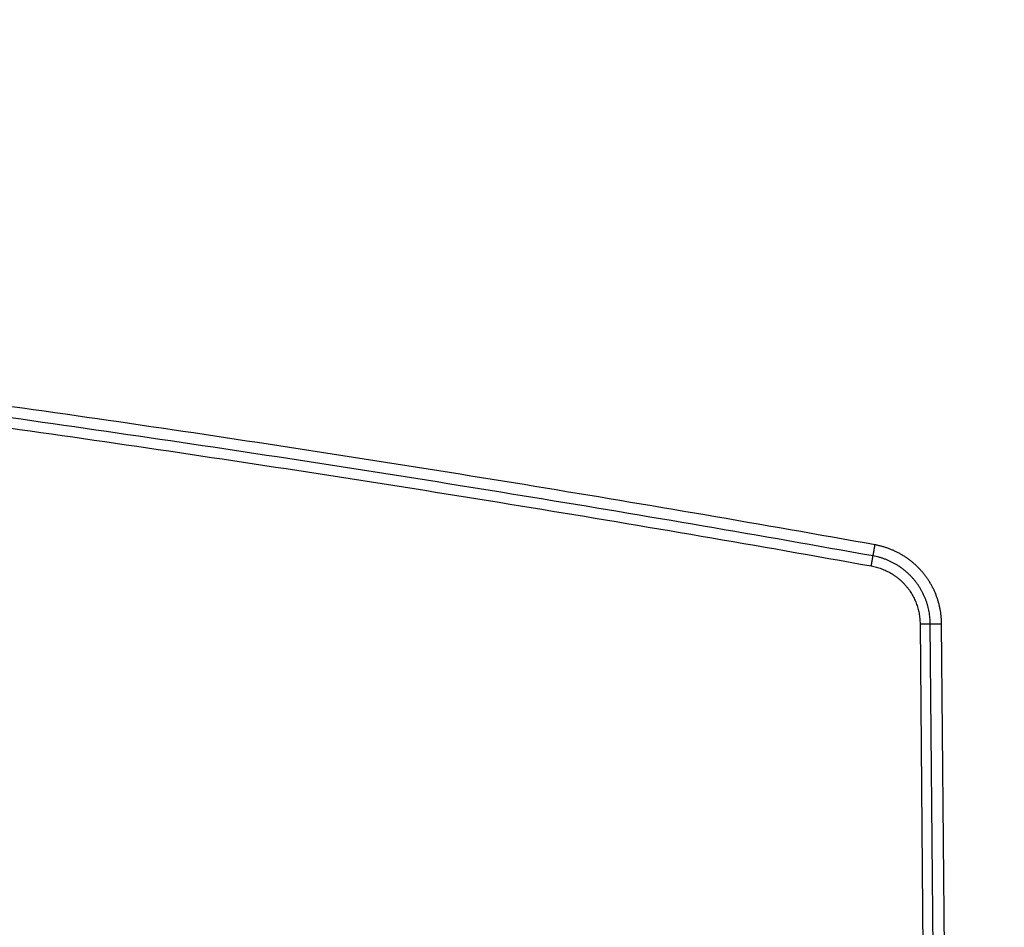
# Model space of a CAD drawing. Header units: inches. Extents: x 0 to 34, y 0 to 22.
# Tile 46 of 105: x 19.829 to 20.675, y 9.369 to 10.15. Entities that reach past the tile are written whole.
import ezdxf

# ---------------------------------------------------------------- set-up
doc = ezdxf.new("R2010")
doc.units = ezdxf.units.IN
doc.header["$LTSCALE"] = 1.87
doc.header["$MEASUREMENT"] = 0
doc.layers.get('0').update_dxf_attribs({"linetype": 'CONTINUOUS'})
doc.layers.add('DIMENSIONS', color=7, linetype='CONTINUOUS')
doc.styles.get("Standard").update_dxf_attribs({"font": 'txt', "width": 0.8})
doc.dimstyles.new('DIMSTYLE_1', dxfattribs={"dimtxt": 0.125, "dimasz": 0.18, "dimexe": 0.18, "dimexo": 0.0625, "dimgap": 0.09, "dimtad": 0, "dimtih": 1, "dimtoh": 1, "dimdec": 3, "dimzin": 4, "dimdsep": 46, "dimtxsty": 'STANDARD', "dimblk": '_FILLED', "dimblk1": '_FILLED', "dimblk2": '_FILLED', "dimcen": 0.09, "dimadec": 0, "dimazin": 0, "dimtp": 0.01, "dimtm": 0.01, "dimtfac": 1, "dimtdec": 3, "dimtofl": 0, "dimtmove": 0, "dimatfit": 3, "dimldrblk": '_FILLED', "dimfxl": 1, "dimtolj": 1, "dimtzin": 4, "dimarcsym": 0})

# ---------------------------------------------------------------- blocks, each defined once
blk = doc.blocks.new('_FILLED')
at = {"color": 0, "linetype": 'BYBLOCK'}
blk.add_solid([(0, 0), (-1, 0.1736), (-1, -0.1736)], dxfattribs=at)
blk = doc.blocks.new('*D5')
at = {"layer": 'DIMENSIONS', "color": 2, "linetype": 'CONTINUOUS'}
for p, q in [((21.00425, 10.9941), (21.00425, 12.58607)), ((21.18205, 9.53697), (21.18205, 12.58607)), ((21.00425, 12.46107), (20.61884, 12.46107)), ((21.18205, 12.46107), (21.54205, 12.46107))]:
    blk.add_line(p, q, dxfattribs=at)
at = {"layer": 'DIMENSIONS', "color": 2, "linetype": 'CONTINUOUS', "xscale": 0.18, "yscale": 0.18, "zscale": 0.18}
blk.add_blockref('_FILLED', (21.00425, 12.46107), dxfattribs=at)
at = {"layer": 'DIMENSIONS', "color": 2, "linetype": 'CONTINUOUS', "xscale": 0.18, "yscale": 0.18, "zscale": 0.18, "rotation": 180}
blk.add_blockref('_FILLED', (21.18205, 12.46107), dxfattribs=at)
at = {"layer": 'DIMENSIONS', "color": 2, "linetype": 'CONTINUOUS', "width": 0.8}
for s, p in [('[', (19.95634, 12.39857)), (']', (20.45634, 12.39857)), ('.178', (19.43134, 12.39857)), ('4.52', (20.05634, 12.39857))]:
    blk.add_text(s, height=0.125, dxfattribs=at).set_placement(p)

msp = doc.modelspace()

# ---------------------------------------------------------------- linework, layer by layer
at = {"color": 7, "linetype": 'CONTINUOUS'}
for p, q in [((20.60274, 9.63024), (20.61049, 8.7422)), ((20.61928, 8.74222), (20.61153, 9.63025)), ((20.62903, 8.7422), (20.62128, 9.63027))]:
    msp.add_line(p, q, dxfattribs=at)
for points, knots in [([(20.56404, 9.69808), (20.51534, 9.70682), (20.41788, 9.72392), (20.27151, 9.74851), (20.12495, 9.772), (19.97821, 9.79442), (19.83132, 9.81575), (19.68427, 9.83599), (19.53707, 9.85515), (19.38974, 9.87322), (19.24228, 9.89019), (19.09469, 9.90608), (18.94699, 9.92087), (18.79918, 9.93457), (18.65128, 9.94718), (18.50329, 9.9587), (18.35522, 9.96911), (18.20707, 9.97844), (18.05886, 9.98667), (17.91059, 9.9938), (17.76227, 9.99983), (17.61391, 10.00477), (17.46552, 10.00861), (17.3171, 10.01136), (17.16867, 10.013), (17.02022, 10.01355), (16.87178, 10.013), (16.72334, 10.01136), (16.57493, 10.00861), (16.42653, 10.00477), (16.27817, 9.99983), (16.12985, 9.9938), (15.98159, 9.98667), (15.83337, 9.97844), (15.68523, 9.96911), (15.53716, 9.95869), (15.38916, 9.94718), (15.24126, 9.93457), (15.09345, 9.92087), (14.94575, 9.90608), (14.79817, 9.89019), (14.65071, 9.87322), (14.50337, 9.85515), (14.35618, 9.83599), (14.20913, 9.81575), (14.06223, 9.79442), (13.9155, 9.772), (13.76894, 9.7485), (13.62256, 9.72392), (13.5251, 9.70682), (13.47641, 9.69808)], [0, 0, 0, 0, 0.020831, 0.041663, 0.062495, 0.083328, 0.104161, 0.124995, 0.145828, 0.166661, 0.187494, 0.208327, 0.229161, 0.249995, 0.270828, 0.291662, 0.312495, 0.333329, 0.354162, 0.374996, 0.39583, 0.416664, 0.437498, 0.458332, 0.479166, 0.5, 0.520835, 0.541669, 0.562503, 0.583337, 0.604171, 0.625005, 0.645838, 0.666672, 0.687505, 0.708339, 0.729172, 0.750006, 0.77084, 0.791673, 0.812506, 0.833339, 0.854172, 0.875006, 0.895839, 0.916672, 0.937505, 0.958338, 0.979169, 1, 1, 1, 1]), ([(20.56232, 9.68856), (20.51364, 9.69729), (20.41622, 9.71439), (20.2699, 9.73896), (20.12341, 9.76245), (19.97674, 9.78485), (19.82991, 9.80617), (19.68293, 9.82641), (19.53581, 9.84555), (19.38855, 9.86361), (19.24116, 9.88058), (19.09365, 9.89645), (18.94603, 9.91124), (18.79829, 9.92493), (18.65047, 9.93754), (18.50255, 9.94904), (18.35455, 9.95946), (18.20648, 9.96878), (18.05834, 9.977), (17.91014, 9.98413), (17.7619, 9.99016), (17.61361, 9.9951), (17.4653, 9.99894), (17.31695, 10.00168), (17.16859, 10.00333), (17.02022, 10.00387), (16.87185, 10.00333), (16.72349, 10.00168), (16.57515, 9.99894), (16.42683, 9.9951), (16.27855, 9.99016), (16.1303, 9.98413), (15.98211, 9.977), (15.83397, 9.96878), (15.6859, 9.95946), (15.5379, 9.94904), (15.38998, 9.93754), (15.24215, 9.92493), (15.09442, 9.91124), (14.94679, 9.89645), (14.79928, 9.88058), (14.6519, 9.86361), (14.50464, 9.84555), (14.35751, 9.82641), (14.21053, 9.80617), (14.06371, 9.78485), (13.91704, 9.76245), (13.77055, 9.73896), (13.62423, 9.71439), (13.52681, 9.69729), (13.47813, 9.68856)], [0, 0, 0, 0, 0.020833, 0.041667, 0.0625, 0.083334, 0.104167, 0.125, 0.145833, 0.166666, 0.187499, 0.208332, 0.229165, 0.249998, 0.270832, 0.291665, 0.312498, 0.333331, 0.354165, 0.374998, 0.395831, 0.416665, 0.437499, 0.458332, 0.479166, 0.5, 0.520834, 0.541668, 0.562502, 0.583335, 0.604169, 0.625002, 0.645836, 0.666669, 0.687502, 0.708335, 0.729169, 0.750002, 0.770835, 0.791668, 0.812501, 0.833334, 0.854167, 0.875, 0.895833, 0.916666, 0.9375, 0.958333, 0.979167, 1, 1, 1, 1]), ([(13.47968, 9.67997), (13.52834, 9.68869), (13.62572, 9.70579), (13.77198, 9.73035), (13.91841, 9.75383), (14.06501, 9.77622), (14.21178, 9.79753), (14.35869, 9.81776), (14.50575, 9.8369), (14.65294, 9.85494), (14.80027, 9.8719), (14.94771, 9.88777), (15.09527, 9.90255), (15.24294, 9.91624), (15.3907, 9.92884), (15.53856, 9.94034), (15.68649, 9.95075), (15.8345, 9.96007), (15.98257, 9.96829), (16.1307, 9.97541), (16.27888, 9.98144), (16.4271, 9.98637), (16.57535, 9.99021), (16.72363, 9.99295), (16.87192, 9.9946), (17.02022, 9.99515), (17.16853, 9.9946), (17.31682, 9.99295), (17.4651, 9.99021), (17.61335, 9.98637), (17.76157, 9.98144), (17.90975, 9.97541), (18.05788, 9.96829), (18.20595, 9.96007), (18.35396, 9.95075), (18.50189, 9.94034), (18.64974, 9.92884), (18.79751, 9.91624), (18.94518, 9.90255), (19.09274, 9.88777), (19.24018, 9.8719), (19.38751, 9.85494), (19.5347, 9.8369), (19.68176, 9.81776), (19.82867, 9.79753), (19.97544, 9.77622), (20.12204, 9.75383), (20.26847, 9.73035), (20.41473, 9.70579), (20.51211, 9.68869), (20.56077, 9.67997)], [0, 0, 0, 0, 0.020834, 0.041668, 0.062501, 0.083335, 0.104169, 0.125002, 0.145835, 0.166667, 0.1875, 0.208333, 0.229166, 0.25, 0.270833, 0.291666, 0.312499, 0.333332, 0.354165, 0.374998, 0.395832, 0.416665, 0.437499, 0.458332, 0.479166, 0.5, 0.520834, 0.541668, 0.562501, 0.583335, 0.604169, 0.625002, 0.645835, 0.666668, 0.687501, 0.708334, 0.729167, 0.750001, 0.770834, 0.791667, 0.8125, 0.833333, 0.854166, 0.874998, 0.895832, 0.916665, 0.937499, 0.958332, 0.979166, 1, 1, 1, 1]), ([(20.56232, 9.68856), (20.56233, 9.68861), (20.56235, 9.68873), (20.56239, 9.68894), (20.56243, 9.68919), (20.56249, 9.68948), (20.56255, 9.6898), (20.56261, 9.69017), (20.56269, 9.69057), (20.56277, 9.69101), (20.56285, 9.69148), (20.56294, 9.69198), (20.56304, 9.6925), (20.56314, 9.69306), (20.56324, 9.69363), (20.56335, 9.69423), (20.56346, 9.69484), (20.56357, 9.69547), (20.56369, 9.69611), (20.5638, 9.69676), (20.56392, 9.69742), (20.564, 9.69786), (20.56404, 9.69808)], [0, 0, 0, 0, 0.017205, 0.038898, 0.06498, 0.095334, 0.129821, 0.168286, 0.210556, 0.256437, 0.305724, 0.358192, 0.413605, 0.471712, 0.53225, 0.594945, 0.659512, 0.725661, 0.793091, 0.861498, 0.930572, 1, 1, 1, 1]), ([(20.62128, 9.63027), (20.62127, 9.63121), (20.62121, 9.63309), (20.62102, 9.63591), (20.62071, 9.63872), (20.62028, 9.64152), (20.61974, 9.6443), (20.61909, 9.64706), (20.61832, 9.64979), (20.61745, 9.65248), (20.61646, 9.65514), (20.61537, 9.65775), (20.61418, 9.66031), (20.61288, 9.66283), (20.61148, 9.66529), (20.60998, 9.66769), (20.60838, 9.67003), (20.60669, 9.67231), (20.6049, 9.67451), (20.60303, 9.67664), (20.60108, 9.67869), (20.59904, 9.68065), (20.59692, 9.68254), (20.59473, 9.68433), (20.59247, 9.68604), (20.59014, 9.68765), (20.58775, 9.68916), (20.58529, 9.69058), (20.58279, 9.69189), (20.58023, 9.6931), (20.57762, 9.69421), (20.57497, 9.69521), (20.57228, 9.6961), (20.56956, 9.69688), (20.56681, 9.69755), (20.56496, 9.69792), (20.56404, 9.69808)], [0, 0, 0, 0, 0.029311, 0.058666, 0.088055, 0.117469, 0.146897, 0.17633, 0.205757, 0.235173, 0.264582, 0.293984, 0.323385, 0.352788, 0.382205, 0.411642, 0.441088, 0.470528, 0.499964, 0.529398, 0.558835, 0.588279, 0.617723, 0.647151, 0.676561, 0.705963, 0.735368, 0.764777, 0.794194, 0.823621, 0.853056, 0.882488, 0.911909, 0.941307, 0.970674, 1, 1, 1, 1]), ([(20.56077, 9.67997), (20.5608, 9.68017), (20.56087, 9.68056), (20.56098, 9.68115), (20.56109, 9.68174), (20.56119, 9.68232), (20.56129, 9.68289), (20.56139, 9.68344), (20.56149, 9.68398), (20.56158, 9.6845), (20.56167, 9.685), (20.56176, 9.68547), (20.56184, 9.68592), (20.56191, 9.68634), (20.56199, 9.68674), (20.56205, 9.6871), (20.56211, 9.68743), (20.56217, 9.68773), (20.56221, 9.68799), (20.56225, 9.68821), (20.56229, 9.68839), (20.56231, 9.68851), (20.56232, 9.68856)], [0, 0, 0, 0, 0.069428, 0.138501, 0.206908, 0.274338, 0.340487, 0.405054, 0.467749, 0.528286, 0.586393, 0.641806, 0.694275, 0.743562, 0.789444, 0.831713, 0.870178, 0.904666, 0.935019, 0.961102, 0.982795, 1, 1, 1, 1]), ([(20.61153, 9.63025), (20.61152, 9.63112), (20.61147, 9.63284), (20.61128, 9.63542), (20.61098, 9.63798), (20.61057, 9.64053), (20.61004, 9.64306), (20.60941, 9.64557), (20.60868, 9.64805), (20.60783, 9.65049), (20.60688, 9.6529), (20.60583, 9.65526), (20.60467, 9.65757), (20.60342, 9.65983), (20.60207, 9.66204), (20.60063, 9.66418), (20.59909, 9.66626), (20.59747, 9.66827), (20.59576, 9.67021), (20.59397, 9.67208), (20.5921, 9.67386), (20.59015, 9.67557), (20.58813, 9.67719), (20.58604, 9.67872), (20.58388, 9.68015), (20.58167, 9.6815), (20.5794, 9.68274), (20.57708, 9.68389), (20.57471, 9.68493), (20.5723, 9.68588), (20.56985, 9.68671), (20.56737, 9.68744), (20.56486, 9.68806), (20.56317, 9.6884), (20.56232, 9.68856)], [0, 0, 0, 0, 0.031251, 0.062481, 0.093699, 0.12491, 0.156123, 0.187345, 0.218582, 0.249831, 0.28108, 0.312319, 0.343541, 0.374759, 0.405987, 0.437224, 0.468459, 0.499689, 0.530915, 0.562149, 0.59341, 0.624696, 0.655995, 0.687296, 0.718587, 0.749868, 0.781142, 0.812415, 0.84369, 0.874963, 0.906233, 0.937497, 0.968754, 1, 1, 1, 1]), ([(20.56077, 9.67997), (20.56151, 9.67983), (20.56298, 9.67953), (20.56518, 9.67899), (20.56736, 9.67834), (20.56951, 9.6776), (20.57163, 9.67676), (20.57371, 9.67582), (20.57574, 9.6748), (20.57773, 9.67368), (20.57967, 9.67247), (20.58155, 9.67118), (20.58337, 9.66981), (20.58513, 9.66836), (20.58682, 9.66683), (20.58844, 9.66522), (20.58999, 9.66354), (20.59146, 9.6618), (20.59286, 9.65999), (20.59417, 9.65812), (20.59539, 9.6562), (20.59653, 9.65422), (20.59758, 9.65219), (20.59853, 9.65012), (20.59939, 9.64801), (20.60016, 9.64586), (20.60083, 9.64368), (20.6014, 9.64148), (20.60188, 9.63925), (20.60225, 9.637), (20.60252, 9.63475), (20.60269, 9.63249), (20.60273, 9.63099), (20.60274, 9.63024)], [0, 0, 0, 0, 0.031977, 0.064062, 0.096232, 0.12847, 0.160752, 0.193057, 0.225365, 0.257661, 0.289963, 0.322283, 0.35461, 0.386929, 0.419244, 0.451564, 0.483887, 0.516207, 0.548525, 0.58084, 0.613157, 0.645483, 0.677811, 0.710123, 0.742414, 0.774711, 0.807024, 0.839335, 0.871618, 0.90385, 0.936006, 0.968064, 1, 1, 1, 1]), ([(20.60274, 9.63024), (20.60294, 9.63024), (20.60335, 9.63024), (20.60395, 9.63025), (20.60455, 9.63025), (20.60513, 9.63026), (20.60571, 9.63026), (20.60628, 9.63026), (20.60683, 9.63026), (20.60736, 9.63027), (20.60787, 9.63027), (20.60835, 9.63027), (20.60881, 9.63027), (20.60925, 9.63027), (20.60965, 9.63027), (20.61002, 9.63027), (20.61036, 9.63027), (20.61067, 9.63027), (20.61094, 9.63026), (20.61117, 9.63026), (20.61136, 9.63026), (20.61148, 9.63025), (20.61153, 9.63025)], [0, 0, 0, 0, 0.068973, 0.137634, 0.205672, 0.272779, 0.338651, 0.40299, 0.465506, 0.525915, 0.583944, 0.63933, 0.691823, 0.741186, 0.787194, 0.829641, 0.868333, 0.903097, 0.933774, 0.960226, 0.982335, 1, 1, 1, 1]), ([(20.61153, 9.63025), (20.61159, 9.63025), (20.61172, 9.63025), (20.61193, 9.63024), (20.61219, 9.63024), (20.61249, 9.63024), (20.61283, 9.63024), (20.6132, 9.63024), (20.61362, 9.63023), (20.61406, 9.63023), (20.61454, 9.63023), (20.61505, 9.63024), (20.61559, 9.63024), (20.61616, 9.63024), (20.61675, 9.63024), (20.61735, 9.63024), (20.61798, 9.63025), (20.61862, 9.63025), (20.61927, 9.63025), (20.61994, 9.63026), (20.62061, 9.63026), (20.62105, 9.63027), (20.62128, 9.63027)], [0, 0, 0, 0, 0.017665, 0.039774, 0.066226, 0.096903, 0.131666, 0.170358, 0.212805, 0.258813, 0.308175, 0.360669, 0.416055, 0.474084, 0.534493, 0.597008, 0.661348, 0.72722, 0.794327, 0.862365, 0.931026, 1, 1, 1, 1])]:
    msp.add_open_spline(points, degree=3, knots=knots, dxfattribs=at)

# ---------------------------------------------------------------- dimensions: what is measured, and where the dimension line sits
at = {"layer": 'DIMENSIONS', "color": 2, "linetype": 'CONTINUOUS'}
dim = msp.add_linear_dim(base=(21.18205, 12.46107), p1=(21.00425, 10.9941), p2=(21.18205, 9.53697), dimstyle='DIMSTYLE_1', dxfattribs=at)
dim.commit()
dim.dimension.update_dxf_attribs({"geometry": '*D5', "text_midpoint": (19.99384, 12.46107), "dimtype": 160})

doc.saveas('drawing.dxf')
